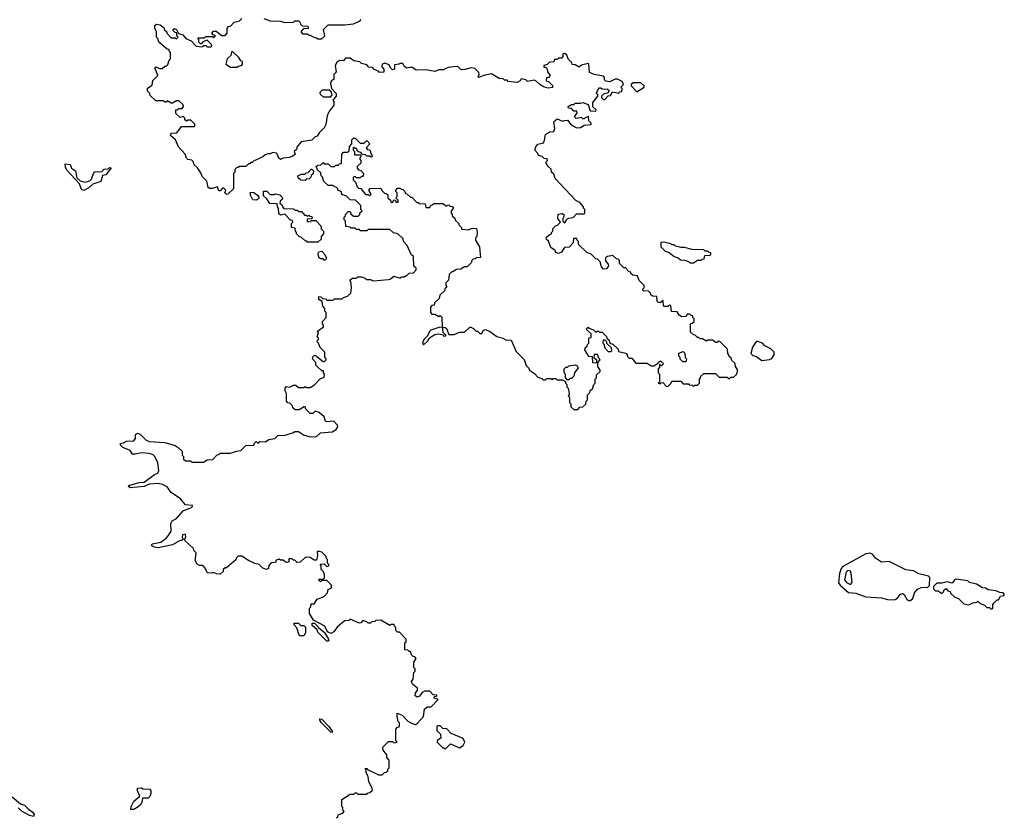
# Model space of a CAD drawing. Extents: x 2737958 to 2903317, y 894217 to 1030017.
# Tile 76 of 123: x 2828398 to 2836050, y 953270 to 959470. Entities that reach past the tile are written whole.
import ezdxf

# ---------------------------------------------------------------- set-up
doc = ezdxf.new("R2010")
doc.units = 0

msp = doc.modelspace()

# ---------------------------------------------------------------- linework, layer by layer
at = {"layer": '0CON05XD'}
for points in [[(2832633, 958687), (2832655, 958690), (2832683.6, 958653.6), (2832725, 958630), (2832755, 958632.5), (2832785, 958650), (2832840, 958655), (2832840, 958665), (2832820, 958685), (2832818.3, 958718.3), (2832791.7, 958708.3), (2832785, 958700), (2832775, 958700), (2832765, 958710), (2832723, 958703), (2832710, 958715), (2832730, 958745), (2832728.3, 958758.3), (2832705, 958760), (2832685, 958780), (2832661.7, 958781.7), (2832660, 958795), (2832685, 958810), (2832705, 958810), (2832715, 958820), (2832755, 958820), (2832775, 958827.5), (2832815, 958810), (2832831.7, 958761.7), (2832875, 958760), (2832878.3, 958768.3), (2832853, 958793), (2832852.5, 958827.5), (2832890, 958875), (2832890, 958885), (2832880, 958895), (2832890, 958925), (2832905, 958940), (2832915, 958940), (2832925, 958932.5), (2832965, 958930), (2832978.3, 958918.3), (2832968.3, 958901.7), (2832935, 958890), (2832920, 958875), (2832920, 958865), (2832935, 958850), (2832945, 958850), (2832971.7, 958878.3), (2832988.3, 958881.7), (2833005, 958910), (2833055, 958900), (2833061.7, 958908.3), (2833078.3, 958911.7), (2833080, 958935), (2833070, 958945), (2833090, 958965), (2833079.3, 958989.3), (2833045, 959007.5), (2833025, 959007.5), (2832985, 958987.5), (2832953, 958993), (2832943, 959003), (2832941.7, 959021.7), (2832935, 959030), (2832863, 959043), (2832825, 959060), (2832820, 959125), (2832815, 959130), (2832763, 959117), (2832745, 959100), (2832715, 959120), (2832691.7, 959121.7), (2832688.3, 959138.3), (2832661.7, 959161.7), (2832650, 959195), (2832635, 959207.5), (2832620, 959205), (2832620, 959185), (2832608.3, 959171.7), (2832585, 959170), (2832575, 959160), (2832555, 959160), (2832548.3, 959141.7), (2832515, 959140), (2832498.3, 959121.7), (2832470, 959115), (2832471.7, 959101.7), (2832485, 959100), (2832498.3, 959088.3), (2832500, 959065), (2832520, 959035), (2832508.3, 959021.7), (2832491.7, 959018.3), (2832490, 958995), (2832508.3, 958988.3), (2832538.3, 958958.3), (2832538.3, 958941.7), (2832505, 958937.5), (2832468.3, 958948.3), (2832440, 958965), (2832410, 958995), (2832395, 959000), (2832345, 958990), (2832331.7, 959001.7), (2832295, 959010), (2832286.4, 958993.6), (2832265, 958982.5), (2832195, 958990), (2832185, 959000), (2832165, 959000), (2832155, 959010), (2832123, 959013), (2832065, 959050), (2832004, 959036), (2831965, 959020), (2831960, 959025), (2831967.5, 959045), (2831965, 959060), (2831935, 959090), (2831906.1, 959096.1), (2831858.3, 959081.7), (2831835, 959081.2), (2831822.5, 959085), (2831805, 959102.5), (2831785, 959106.7), (2831730.7, 959099.3), (2831701.7, 959088.3), (2831695, 959080), (2831655, 959080), (2831625, 959067.5), (2831555, 959080), (2831478.3, 959078.3), (2831445, 959100), (2831405, 959092.5), (2831385, 959110), (2831375, 959130), (2831355, 959130), (2831347, 959123), (2831311.7, 959118.3), (2831310, 959085), (2831295, 959080), (2831280, 959095), (2831269.3, 959119.3), (2831235, 959131.2), (2831217.5, 959125), (2831212.5, 959115), (2831213, 959103), (2831227.5, 959085), (2831228.3, 959061.7), (2831195, 959060), (2831185, 959070), (2831151.7, 959081.7), (2831138.3, 959098.3), (2831111.7, 959101.7), (2831095, 959120), (2831055, 959130), (2831041.7, 959141.7), (2830995, 959150), (2830965, 959170), (2830930, 959170), (2830915, 959150), (2830885, 959152.5), (2830865, 959142.5), (2830850, 959115), (2830857, 959063), (2830840, 959045), (2830840, 959005), (2830821.7, 958998.3), (2830812.5, 958975), (2830820, 958935), (2830857, 958897), (2830857.5, 958875), (2830830, 958845), (2830840, 958835), (2830840, 958805), (2830800, 958755), (2830787, 958723), (2830777.5, 958655), (2830765, 958630), (2830725, 958590), (2830710, 958565), (2830695, 958560), (2830667, 958533), (2830585, 958520), (2830551.7, 958478.3), (2830548.3, 958461.7), (2830530, 958445), (2830538.3, 958421.7), (2830515, 958407.5), (2830491.7, 958398.3), (2830445, 958392.5), (2830425, 958382.5), (2830410, 958395), (2830410, 958405), (2830393, 958433), (2830365, 958436.7), (2830345, 958426.7), (2830325, 958427.5), (2830305, 958420), (2830287, 958403), (2830215, 958370), (2830205, 958360), (2830195, 958360), (2830185, 958350), (2830175, 958350), (2830155, 958330), (2830105, 958330), (2830095, 958320), (2830085, 958320), (2830070, 958305), (2830070, 958285), (2830060, 958275), (2830060, 958155), (2830015, 958112.5), (2830005, 958110), (2829993, 958123), (2830000, 958145), (2829985, 958160), (2829975, 958160), (2829955, 958140), (2829945, 958140), (2829935, 958170), (2829893, 958157), (2829875, 958157.5), (2829862.5, 958165), (2829852.5, 958215), (2829815, 958250), (2829805, 958280), (2829779.3, 958319.3), (2829752.5, 958342.5), (2829745, 958367.5), (2829735, 958377.5), (2829705, 958382.5), (2829695, 958392.5), (2829683.6, 958423.6), (2829632.7, 958482.7), (2829607.5, 958535), (2829570.7, 958570.7), (2829575, 958587.5), (2829618.3, 958591.7), (2829655, 958640), (2829755, 958640), (2829760, 958645), (2829758.3, 958658.3), (2829728.3, 958688.3), (2829705, 958690), (2829695, 958680), (2829681.7, 958691.7), (2829680, 958705), (2829668.3, 958718.3), (2829645, 958710), (2829611.7, 958741.7), (2829611.7, 958768.3), (2829625, 958770), (2829635, 958780), (2829660, 958780), (2829670, 958795), (2829668.3, 958808.3), (2829635, 958840), (2829615, 958840), (2829585, 958820), (2829575, 958820), (2829545, 958840), (2829535, 958830), (2829525, 958830), (2829515, 958840), (2829455, 958840), (2829411.7, 958881.7), (2829410, 958895), (2829390, 958915), (2829391.7, 958938.3), (2829428.3, 958961.7), (2829431.7, 958998.3), (2829470, 959035), (2829447.5, 959095), (2829455, 959102.5), (2829485, 959090), (2829505, 959090), (2829525, 959110), (2829535, 959110), (2829548.3, 959121.7), (2829560, 959155), (2829570, 959165), (2829570, 959215), (2829560, 959225), (2829558.3, 959238.3), (2829545, 959240), (2829480, 959295), (2829470, 959325), (2829460, 959335), (2829460, 959375), (2829446.7, 959405), (2829447.5, 959425), (2829460, 959435), (2829488.8, 959428.8), (2829510, 959415), (2829520, 959405), (2829520, 959395), (2829540, 959375), (2829540, 959365), (2829575, 959330), (2829605, 959330), (2829615, 959320), (2829630, 959335), (2829620, 959345), (2829618.3, 959368.3), (2829605, 959370), (2829590, 959385), (2829591.7, 959398.3), (2829605, 959400), (2829617.5, 959395), (2829631.7, 959361.7), (2829665, 959352.5), (2829690, 959325), (2829730, 959305), (2829770, 959265), (2829815, 959260), (2829825, 959270), (2829845, 959270), (2829855, 959260), (2829885, 959260), (2829890, 959265), (2829888.3, 959278.3), (2829855, 959310), (2829821.7, 959298.3), (2829808.3, 959281.7), (2829801.7, 959281.7), (2829790, 959295), (2829790, 959315), (2829781.7, 959328.3), (2829835, 959330), (2829845, 959340), (2829895, 959340), (2829905, 959330), (2829920, 959345), (2829901.7, 959351.7), (2829890, 959365), (2829905, 959380), (2829925, 959380), (2829968.3, 959348.3), (2829995, 959347.5), (2830010, 959365), (2830010, 959405), (2830021.7, 959418.3), (2830035, 959420), (2830065, 959450), (2830105, 959460), (2830125, 959480)], [(2830295, 959480), (2830345, 959460), (2830425, 959457.5), (2830455, 959447.5), (2830525, 959450), (2830535, 959460), (2830565, 959460), (2830578.3, 959448.3), (2830580, 959435), (2830591.7, 959421.7), (2830635, 959420), (2830640, 959415), (2830638.3, 959401.7), (2830605, 959400), (2830591.7, 959388.3), (2830582.5, 959375), (2830595, 959360), (2830635, 959360), (2830645, 959350), (2830655, 959350), (2830683, 959333), (2830705, 959330), (2830715, 959320), (2830745, 959320), (2830770, 959345), (2830760, 959395), (2830795, 959430), (2830925, 959430), (2830991.7, 959438.3), (2831045, 959460), (2831050, 959475)], [(2830085, 959100), (2830095, 959110), (2830117, 959113), (2830128.3, 959121.7), (2830130, 959145), (2830115, 959150), (2830100, 959175), (2830055, 959220), (2830045, 959220), (2830038.3, 959191.7), (2830010, 959165), (2830000, 959125), (2830035, 959100), (2830085, 959100)], [(2833195, 958910), (2833250, 958945), (2833250, 958955), (2833225, 958980), (2833165, 958980), (2833150, 958965), (2833150, 958955), (2833195, 958910)], [(2830815, 958870), (2830827, 958887), (2830818.3, 958908.3), (2830801.7, 958921.7), (2830748.3, 958921.7), (2830730, 958905), (2830731.7, 958891.7), (2830755, 958870), (2830815, 958870)], [(2830795, 958180), (2830761.7, 958211.7), (2830750, 958245), (2830740, 958255), (2830738.3, 958278.3), (2830711.7, 958301.7), (2830701.7, 958328.3), (2830715, 958340), (2830738.3, 958341.7), (2830755, 958360), (2830765, 958350), (2830795, 958350), (2830815, 958330), (2830845, 958330), (2830855, 958340), (2830875, 958340), (2830881.7, 958348.3), (2830898.3, 958351.7), (2830900, 958425), (2830915, 958440), (2830945, 958440), (2830958.3, 958451.7), (2830960, 958485), (2830980, 958505), (2830980, 958535), (2830991.7, 958548.3), (2831005, 958550), (2831045, 958510), (2831075, 958510), (2831095, 958530), (2831120, 958505), (2831090, 958475), (2831101.7, 958461.7), (2831118.3, 958458.3), (2831130, 958425), (2831140, 958415), (2831128.3, 958401.7), (2831115, 958410), (2831095, 958410), (2831085, 958420), (2831061.7, 958421.7), (2831048.3, 958438.3), (2831035, 958440), (2831021.7, 958451.7), (2831018.3, 958468.3), (2831005, 958470), (2830995, 958480), (2830990, 958475), (2830990, 958455), (2831000, 958445), (2831000, 958420), (2831045, 958420), (2831050, 958415), (2831050, 958405), (2831040, 958395), (2831040, 958385), (2831050, 958375), (2831050, 958355), (2831021.7, 958328.3), (2831020, 958315), (2831031.7, 958301.7), (2831048.3, 958298.3), (2831070, 958275), (2831068.3, 958251.7), (2831055, 958250), (2831045, 958240), (2831015, 958240), (2831005, 958250), (2830990, 958245), (2830990, 958225), (2831008.3, 958208.3), (2831021.7, 958171.7), (2831031.7, 958161.7), (2831048.3, 958158.3), (2831085, 958110), (2831105, 958110), (2831115, 958100), (2831130, 958115), (2831110, 958145), (2831121.7, 958158.3), (2831205, 958160), (2831211.7, 958141.7), (2831231.7, 958121.7), (2831245, 958120), (2831258.3, 958108.3), (2831260, 958085), (2831278.3, 958068.3), (2831285, 958050), (2831298.3, 958051.7), (2831305, 958070), (2831318.3, 958068.3), (2831321.7, 958051.7), (2831338.3, 958051.7), (2831338.3, 958068.3), (2831320, 958085), (2831330, 958095), (2831330, 958125), (2831320, 958135), (2831320, 958145), (2831335, 958160), (2831355, 958160), (2831361.7, 958151.7), (2831375, 958150), (2831390, 958135), (2831395, 958120), (2831410, 958115), (2831435, 958090), (2831445, 958090), (2831481.7, 958051.7), (2831495, 958050), (2831505, 958040), (2831548.3, 958038.3), (2831555, 958010), (2831585, 958010), (2831591.7, 958028.3), (2831605, 958030), (2831615, 958040), (2831685, 958040), (2831715, 958020), (2831721.7, 958028.3), (2831735, 958030), (2831741.7, 958021.7), (2831758.3, 958018.3), (2831770, 958005), (2831750, 957985), (2831750, 957965), (2831760, 957955), (2831760, 957945), (2831778.3, 957928.3), (2831781.7, 957911.7), (2831810, 957885), (2831810, 957875), (2831830, 957855), (2831831.7, 957841.7), (2831885, 957837.5), (2831915, 957850), (2831946.7, 957846.7), (2831952.5, 957815), (2831950, 957785), (2831940, 957775), (2831940, 957755), (2831970, 957705), (2831977, 957647), (2831978.3, 957621.7), (2831945, 957620), (2831938.3, 957611.7), (2831921.7, 957608.3), (2831910, 957595), (2831908.3, 957581.7), (2831875, 957550), (2831855, 957550), (2831825, 957530), (2831793, 957527), (2831765, 957510), (2831755, 957510), (2831735, 957490), (2831730, 957445), (2831710, 957425), (2831710, 957405), (2831718.3, 957391.7), (2831701.7, 957378.3), (2831698.3, 957361.7), (2831661.7, 957328.3), (2831658.3, 957301.7), (2831621.7, 957268.3), (2831618.3, 957251.7), (2831601.7, 957248.3), (2831590, 957235), (2831590, 957195), (2831601.7, 957181.7), (2831625, 957180), (2831655, 957162.5), (2831665, 957170), (2831677.5, 957157.5), (2831680, 957080), (2831705, 957077.5), (2831715, 957070), (2831731.7, 957021.7), (2831775, 957022.5), (2831815, 957040), (2831855, 957040), (2831895, 957080), (2831905, 957080), (2831925, 957070), (2831945, 957050), (2831955, 957050), (2831975, 957030), (2831988.3, 957031.7), (2832000, 957055), (2832015, 957062.5), (2832048.3, 957048.3), (2832105, 957007.5), (2832147, 956997), (2832175, 956982.5), (2832218.3, 956978.3), (2832255, 956890), (2832318.8, 956828.8), (2832333, 956783), (2832355, 956760), (2832360, 956745), (2832399.3, 956719.3), (2832425, 956690), (2832455, 956680), (2832465, 956670), (2832485, 956670), (2832495, 956680), (2832525, 956680), (2832535, 956670), (2832545, 956680), (2832565, 956680), (2832575, 956670), (2832615, 956670), (2832638.3, 956658.3), (2832640, 956645), (2832650, 956635), (2832650, 956615), (2832660, 956605), (2832667.5, 956565), (2832667.5, 956552.5), (2832660, 956545), (2832670, 956535), (2832670, 956495), (2832680, 956485), (2832681.7, 956461.7), (2832705, 956440), (2832735, 956440), (2832751.7, 956458.3), (2832775, 956460), (2832798.3, 956481.7), (2832800, 956505), (2832810, 956515), (2832810, 956555), (2832828.3, 956571.7), (2832831.7, 956588.3), (2832848.3, 956601.7), (2832860, 956635), (2832870, 956645), (2832870, 956675), (2832880, 956685), (2832881.7, 956708.3), (2832910, 956735), (2832910, 956745), (2832890, 956775), (2832890, 956805), (2832910, 956825), (2832900, 956835), (2832888.3, 956868.3), (2832861.7, 956868.3), (2832860, 956845), (2832880, 956825), (2832880, 956805), (2832875, 956800), (2832853, 956803), (2832848.3, 956848.3), (2832821.7, 956851.7), (2832790, 956905), (2832791.7, 956918.3), (2832808.3, 956931.7), (2832810, 956945), (2832820, 956955), (2832821.7, 956998.3), (2832840, 957000), (2832838.3, 957028.3), (2832800, 957065), (2832815, 957080), (2832821.7, 957071.7), (2832858.3, 957058.3), (2832875, 957040), (2832885, 957050), (2832895, 957050), (2832905, 957040), (2832925, 957040), (2832958.3, 957008.3), (2832960, 956995), (2832978.3, 956978.3), (2832981.7, 956961.7), (2832991.7, 956951.7), (2833008.3, 956948.3), (2833048.3, 956908.3), (2833051.7, 956891.7), (2833108.3, 956878.3), (2833120, 956865), (2833121.7, 956851.7), (2833135, 956840), (2833155, 956840), (2833185, 956800), (2833275, 956800), (2833305, 956780), (2833325, 956780), (2833360, 956800), (2833361.7, 956808.3), (2833378.3, 956818.3), (2833400, 956795), (2833385, 956780), (2833370, 956790), (2833370, 956765), (2833360, 956755), (2833360, 956725), (2833370, 956715), (2833370, 956655), (2833360, 956645), (2833375, 956640), (2833381.7, 956648.3), (2833395, 956650), (2833425, 956620), (2833438.3, 956621.7), (2833458.3, 956641.7), (2833465, 956660), (2833535, 956660), (2833555, 956640), (2833595, 956640), (2833601.7, 956631.7), (2833625, 956630), (2833635, 956620), (2833645, 956630), (2833665, 956630), (2833680, 956645), (2833680, 956675), (2833690, 956685), (2833691.7, 956698.3), (2833715, 956720), (2833805, 956720), (2833835, 956690), (2833895, 956690), (2833905, 956680), (2833915, 956680), (2833925, 956690), (2833945, 956690), (2833968.3, 956711.7), (2833980, 956745), (2833960, 956775), (2833958.3, 956798.3), (2833931.7, 956821.7), (2833928.3, 956838.3), (2833911.7, 956851.7), (2833910, 956865), (2833900, 956875), (2833898.3, 956908.3), (2833838.3, 956968.3), (2833825, 956970), (2833818.3, 956961.7), (2833805, 956960), (2833785, 956980), (2833745, 956980), (2833735, 956970), (2833705, 956990), (2833685, 956990), (2833675, 957000), (2833665, 957000), (2833648.3, 957018.3), (2833635, 957020), (2833611.7, 957041.7), (2833610, 957105), (2833625, 957110), (2833640, 957125), (2833640, 957145), (2833630, 957155), (2833628.3, 957168.3), (2833615, 957170), (2833605, 957180), (2833585, 957180), (2833578.3, 957161.7), (2833545, 957160), (2833523.6, 957173.6), (2833508.3, 957198.3), (2833463, 957203), (2833458.3, 957248.3), (2833445, 957250), (2833435, 957240), (2833405, 957240), (2833400, 957245), (2833398.3, 957288.3), (2833375, 957270), (2833360, 957275), (2833352.5, 957285), (2833348.3, 957318.3), (2833315, 957320), (2833301.7, 957331.7), (2833300, 957345), (2833285, 957360), (2833243.6, 957363.6), (2833240, 957375), (2833250, 957385), (2833250, 957405), (2833211.7, 957441.7), (2833198.3, 957478.3), (2833163, 957483), (2833150, 957495), (2833148.3, 957508.3), (2833135, 957510), (2833105, 957540), (2833091.7, 957541.7), (2833060, 957575), (2833058.3, 957598.3), (2833048.3, 957608.3), (2833035, 957610), (2833007, 957637), (2832965, 957630), (2832951.7, 957618.3), (2832950, 957595), (2832970.7, 957570.7), (2832973.3, 957555), (2832955.8, 957534.2), (2832935, 957531.2), (2832918.3, 957548.3), (2832908.3, 957588.3), (2832888.3, 957608.3), (2832875, 957610), (2832838.3, 957648.3), (2832805, 957660), (2832741.7, 957721.7), (2832740, 957745), (2832730, 957755), (2832728.3, 957768.3), (2832701.7, 957768.3), (2832700, 957735), (2832668.3, 957701.7), (2832631.7, 957698.3), (2832608.3, 957661.7), (2832585, 957652.5), (2832565, 957660), (2832560, 957675), (2832525, 957700), (2832508.3, 957748.3), (2832490, 957765), (2832491.7, 957778.3), (2832511.7, 957798.3), (2832530, 957805), (2832530, 957815), (2832540, 957825), (2832540, 957845), (2832561.7, 957868.3), (2832578.3, 957871.7), (2832600, 957895), (2832580, 957925), (2832582.5, 957957.5), (2832613.6, 957963.6), (2832626, 957956), (2832630, 957945), (2832620, 957925), (2832620, 957905), (2832635, 957890), (2832650.7, 957919.3), (2832665, 957927.5), (2832698.3, 957931.7), (2832725, 957960), (2832785, 957960), (2832790, 957965), (2832790, 957995), (2832780, 958005), (2832780, 958015), (2832750, 958050), (2832720, 958065), (2832560, 958235), (2832548.3, 958268.3), (2832530, 958285), (2832528.3, 958308.3), (2832505, 958330), (2832490, 958355), (2832490, 958365), (2832500, 958375), (2832498.3, 958388.3), (2832475, 958390), (2832457, 958407), (2832430, 958415), (2832425, 958430), (2832402.5, 958455), (2832408.3, 958481.7), (2832425, 958502.5), (2832468.3, 958511.7), (2832477.5, 958532.5), (2832483.6, 958576.4), (2832515, 958597.5), (2832548.3, 958601.7), (2832556.7, 958623.3), (2832550, 958675), (2832557.5, 958685), (2832575, 958700), (2832615, 958682.5), (2832633, 958687)], [(2828895, 958141.2), (2828878.8, 958148.8), (2828863, 958193), (2828765, 958300), (2828753, 958323), (2828751.7, 958348.3), (2828790, 958345), (2828800, 958315), (2828832.5, 958295), (2828841.7, 958241.7), (2828867.5, 958217.5), (2828905, 958206.7), (2828943, 958217), (2828955, 958230), (2828970, 958275), (2828981.7, 958288.3), (2829035, 958290), (2829053, 958307), (2829085, 958310), (2829095, 958320), (2829108.3, 958318.3), (2829066.4, 958263.6), (2829041.7, 958258.3), (2829028.3, 958211.7), (2828965, 958192.5), (2828936.1, 958163.9), (2828895, 958141.2)], [(2830615, 958220), (2830581.7, 958221.7), (2830561.7, 958241.7), (2830560, 958255), (2830585, 958270), (2830615, 958270), (2830621.7, 958278.3), (2830638.3, 958281.7), (2830661.7, 958308.3), (2830668.3, 958308.3), (2830680, 958295), (2830678.3, 958271.7), (2830661.7, 958258.3), (2830660, 958245), (2830648.3, 958231.7), (2830625, 958230), (2830615, 958220)], [(2831308.3, 954768.3), (2831285, 954770), (2831275, 954760), (2831205, 954802.5), (2831165, 954800), (2831158.3, 954791.7), (2831135, 954790), (2831125, 954780), (2831105, 954780), (2831095, 954790), (2831065, 954800), (2831048.3, 954781.7), (2831035, 954780), (2830965, 954810), (2830955, 954800), (2830925, 954796.7), (2830905, 954782.5), (2830865, 954747.5), (2830839.3, 954710.7), (2830815, 954697.5), (2830790.7, 954710.7), (2830770, 954755), (2830681.7, 954801.7), (2830650, 954855), (2830650, 954895), (2830660, 954905), (2830661.7, 954928.3), (2830685, 954930), (2830710, 954965), (2830763, 954987), (2830790, 955015), (2830795, 955040), (2830820, 955055), (2830820, 955075), (2830785, 955110), (2830745, 955110), (2830735, 955100), (2830720, 955115), (2830725, 955120), (2830755, 955120), (2830767.5, 955132.5), (2830767, 955157), (2830758.3, 955178.3), (2830740, 955195), (2830740, 955225), (2830731.7, 955238.3), (2830765, 955240), (2830785, 955220), (2830800, 955225), (2830800, 955235), (2830790, 955245), (2830790, 955275), (2830780, 955285), (2830778.3, 955298.3), (2830745, 955330), (2830727, 955337), (2830710, 955335), (2830712.5, 955305), (2830705, 955270), (2830685, 955270), (2830655, 955290), (2830625, 955292.5), (2830615, 955290), (2830577, 955253), (2830555, 955250), (2830535, 955270), (2830525, 955270), (2830515, 955280), (2830490, 955280), (2830490, 955255), (2830475, 955250), (2830463, 955253), (2830445, 955270), (2830425, 955270), (2830415, 955277.5), (2830391.7, 955268.3), (2830385, 955250), (2830351.7, 955248.3), (2830333.3, 955226.7), (2830330, 955205), (2830315, 955197.5), (2830287, 955207), (2830260, 955235), (2830225, 955243.8), (2830176.4, 955266.4), (2830125, 955300), (2830095, 955300), (2830080, 955285), (2830078.3, 955271.7), (2830005, 955210), (2829995, 955210), (2829980, 955195), (2829978.3, 955181.7), (2829955, 955160), (2829928.3, 955161.7), (2829905, 955172.5), (2829893, 955167), (2829855, 955170), (2829845, 955200), (2829828.3, 955218.3), (2829817, 955227), (2829795, 955227.5), (2829777, 955237), (2829762.5, 955265), (2829763, 955283), (2829770, 955325), (2829750, 955345), (2829748.3, 955358.3), (2829681.7, 955421.7), (2829680, 955435), (2829690, 955445), (2829685, 955470), (2829663.3, 955465), (2829660, 955445), (2829670, 955435), (2829657.5, 955422.5), (2829645, 955422.5), (2829585, 955388.8), (2829475, 955363.8), (2829445, 955368.8), (2829425, 955380), (2829423, 955387), (2829430, 955395), (2829495, 955410), (2829535, 955440), (2829555, 955460), (2829576, 955495), (2829573, 955553), (2829582.5, 955575), (2829615, 955593.3), (2829668.8, 955651.2), (2829738.3, 955681.7), (2829740, 955695), (2829685, 955700), (2829647.5, 955745), (2829573.6, 955793.6), (2829545, 955840), (2829506.4, 955856.4), (2829473.9, 955863.9), (2829405, 955860.8), (2829365, 955840.8), (2829255, 955830), (2829240, 955845), (2829245, 955850), (2829325, 955873.8), (2829365, 955876.2), (2829445, 955934), (2829470, 955945), (2829480, 955965), (2829470.8, 956025), (2829448.6, 956075), (2829435, 956087.5), (2829405, 956098.8), (2829343, 956103), (2829296.2, 956093.8), (2829273.9, 956093.9), (2829255, 956122.5), (2829200, 956145), (2829181.7, 956161.7), (2829180, 956175), (2829205, 956180), (2829226.7, 956193.3), (2829285, 956197.5), (2829296.4, 956213.6), (2829297.5, 956245), (2829313.8, 956256.2), (2829335, 956248.8), (2829381.2, 956201.2), (2829405, 956190), (2829525, 956182.5), (2829605, 956160), (2829630, 956145), (2829660, 956115), (2829660, 956085), (2829670, 956075), (2829670, 956055), (2829685, 956040), (2829725, 956040), (2829735, 956030), (2829825, 956030), (2829855, 956050), (2829898.3, 956051.7), (2829931.7, 956088.3), (2829945, 956090), (2829955, 956100), (2830035, 956100), (2830083, 956117), (2830115, 956120), (2830155, 956160), (2830218.3, 956161.7), (2830221.7, 956178.3), (2830235, 956190), (2830245, 956180), (2830255, 956180), (2830265, 956190), (2830305, 956187.5), (2830335, 956207.5), (2830380, 956215), (2830403, 956237), (2830461.7, 956241.7), (2830525, 956260), (2830535, 956270), (2830565, 956270), (2830603, 956243), (2830655, 956227.5), (2830705, 956230), (2830735, 956257.5), (2830825, 956267.5), (2830857.5, 956285), (2830870, 956305), (2830868.3, 956318.3), (2830838.3, 956348.3), (2830783, 956343), (2830775, 956350), (2830763, 956383), (2830725, 956417.5), (2830695, 956427.5), (2830675, 956410), (2830655, 956410), (2830621.7, 956441.7), (2830615, 956460), (2830605, 956460), (2830571.7, 956438.3), (2830538.3, 956438.3), (2830521.7, 956451.7), (2830518.3, 956468.3), (2830498.3, 956488.3), (2830481.7, 956491.7), (2830470, 956505), (2830470, 956565), (2830460, 956585), (2830460, 956605), (2830471.7, 956618.3), (2830495, 956612.5), (2830525, 956630), (2830545, 956630), (2830565, 956610), (2830605, 956610), (2830615, 956620), (2830625, 956610), (2830655, 956610), (2830688.3, 956631.7), (2830731.7, 956678.3), (2830765, 956690), (2830767.5, 956715), (2830760, 956725), (2830760, 956740), (2830745, 956740), (2830711.7, 956771.7), (2830700, 956785), (2830700, 956805), (2830672.5, 956835), (2830677.5, 956855), (2830695, 956862.5), (2830755, 956812.5), (2830767.5, 956812.5), (2830780, 956825), (2830780, 956835), (2830770, 956845), (2830770, 956885), (2830731.7, 956921.7), (2830720, 956955), (2830710, 956965), (2830710, 956975), (2830720, 956985), (2830720, 956995), (2830710, 957005), (2830720, 957035), (2830710, 957045), (2830758.3, 957081.7), (2830760, 957095), (2830750, 957105), (2830750, 957125), (2830780, 957155), (2830780, 957195), (2830770, 957205), (2830770, 957225), (2830753, 957243), (2830748.3, 957278.3), (2830722.5, 957295), (2830721.7, 957318.3), (2830737, 957317), (2830751.7, 957301.7), (2830775, 957300), (2830785, 957290), (2830835, 957290), (2830845, 957300), (2830905, 957300), (2830915, 957310), (2830945, 957320), (2830970, 957345), (2830977, 957387), (2830970, 957435), (2830960, 957445), (2830985, 957460), (2831015, 957460), (2831025, 957470), (2831055, 957470), (2831081.7, 957461.7), (2831095, 957450), (2831125, 957450), (2831145, 957440), (2831265, 957450), (2831277, 957453), (2831305, 957476.7), (2831355, 957460), (2831365, 957470), (2831385, 957470), (2831395, 957480), (2831405, 957480), (2831425, 957500), (2831458.3, 957501.7), (2831480, 957525), (2831478.3, 957538.3), (2831460, 957555), (2831458.3, 957628.3), (2831440, 957645), (2831410, 957715), (2831383, 957743), (2831375, 957770), (2831336.2, 957806.2), (2831303, 957813), (2831275, 957840), (2831105, 957840), (2831095, 957830), (2831045, 957830), (2831038.3, 957838.3), (2831015, 957840), (2831005, 957850), (2830975, 957850), (2830967, 957857), (2830931.7, 957861.7), (2830930, 957905), (2830920, 957915), (2830920, 957935), (2830930, 957945), (2830930, 957955), (2830951.7, 957978.3), (2830965, 957980), (2830971.7, 957961.7), (2830991.7, 957941.7), (2831028.3, 957941.7), (2831040, 957955), (2831041.7, 957968.3), (2831060, 957985), (2831050, 957995), (2831050, 958025), (2831008.3, 958068.3), (2830965, 958070), (2830938.3, 958098.3), (2830901.7, 958111.7), (2830898.3, 958128.3), (2830888.3, 958138.3), (2830871.7, 958141.7), (2830870, 958155), (2830858.3, 958168.3), (2830845, 958170), (2830835, 958180), (2830795, 958180)], [(2830235, 958067.5), (2830210.7, 958070.7), (2830192.5, 958105), (2830191.7, 958128.3), (2830217, 958127), (2830246.4, 958106.4), (2830260, 958085), (2830245, 958072.5), (2830235, 958067.5)], [(2830715, 957740), (2830635, 957740), (2830628.3, 957748.3), (2830615, 957750), (2830585, 957780), (2830571.7, 957781.7), (2830550, 957805), (2830550, 957815), (2830540, 957825), (2830538.3, 957848.3), (2830510, 957855), (2830510, 957885), (2830520, 957895), (2830518.3, 957908.3), (2830501.7, 957911.7), (2830458.3, 957958.3), (2830425, 957950), (2830411.7, 957961.7), (2830410, 958005), (2830400, 958015), (2830398.3, 958038.3), (2830341.7, 958041.7), (2830318.3, 958078.3), (2830291.7, 958101.7), (2830293.6, 958136.4), (2830317.5, 958137.5), (2830345, 958110), (2830375, 958110), (2830385, 958117.5), (2830418.3, 958108.3), (2830440, 958085), (2830440, 958075), (2830421.7, 958058.3), (2830420, 958045), (2830438.3, 958028.3), (2830440, 958015), (2830451.7, 958001.7), (2830525, 958000), (2830535, 957990), (2830555, 957990), (2830565, 957980), (2830588.3, 957978.3), (2830611.7, 957951.7), (2830625, 957950), (2830635, 957940), (2830645, 957950), (2830651.7, 957941.7), (2830665, 957940), (2830670, 957935), (2830668.3, 957921.7), (2830631.7, 957918.3), (2830631.7, 957901.7), (2830655, 957900), (2830665, 957910), (2830698.3, 957908.3), (2830738.3, 957868.3), (2830740, 957845), (2830760, 957825), (2830760, 957805), (2830740, 957785), (2830740, 957765), (2830715, 957740)], [(2833635, 957580), (2833665, 957600), (2833695, 957600), (2833701.7, 957608.3), (2833718.3, 957611.7), (2833721.7, 957638.3), (2833765, 957640), (2833770, 957645), (2833768.3, 957658.3), (2833755, 957660), (2833745, 957670), (2833725, 957670), (2833715, 957680), (2833625, 957682.5), (2833565, 957700), (2833535, 957700), (2833495, 957710), (2833485, 957720), (2833465, 957720), (2833457, 957727), (2833405, 957740), (2833381.7, 957738.3), (2833380, 957705), (2833415, 957670), (2833445, 957660), (2833485, 957630), (2833515, 957620), (2833533, 957603), (2833565, 957600), (2833595, 957590), (2833605, 957580), (2833635, 957580)], [(2830775, 957600), (2830765, 957600), (2830755, 957610), (2830735, 957610), (2830721.7, 957621.7), (2830717.5, 957655), (2830723.3, 957666.7), (2830745, 957670), (2830770, 957645), (2830782.5, 957615), (2830775, 957600)], [(2831535, 956942.5), (2831570, 956975), (2831581.7, 956998.3), (2831625, 957022.5), (2831655, 957027.5), (2831685, 957020), (2831695, 957010), (2831708.3, 957011.7), (2831708.3, 957018.3), (2831688.3, 957038.3), (2831687.5, 957067.5), (2831680, 957080), (2831655, 957077.5), (2831593.6, 957056.4), (2831582.5, 957045), (2831568.3, 957011.7), (2831537.5, 956985), (2831527.5, 956955), (2831535, 956942.5)], [(2832995, 956890), (2833000, 956895), (2832998.3, 956918.3), (2832961.7, 956951.7), (2832960, 956965), (2832948.3, 956978.3), (2832931.7, 956978.3), (2832930, 956955), (2832940, 956945), (2832941.7, 956921.7), (2832971.7, 956891.7), (2832995, 956890)], [(2834165, 956820), (2834185, 956822.5), (2834225, 956827.5), (2834243, 956837), (2834262.5, 956865), (2834262.5, 956885), (2834235, 956912.5), (2834190, 956935), (2834170, 956955), (2834125, 956970), (2834092.5, 956925), (2834080, 956875), (2834095, 956860), (2834125, 956852.5), (2834165, 956820)], [(2833575, 956810), (2833555, 956810), (2833531.7, 956831.7), (2833530, 956845), (2833520, 956855), (2833521.7, 956878.3), (2833555, 956890), (2833568.3, 956878.3), (2833570, 956845), (2833580, 956835), (2833575, 956810)], [(2832665, 956670), (2832651.7, 956671.7), (2832638.3, 956688.3), (2832640, 956715), (2832630, 956725), (2832630, 956755), (2832641.7, 956768.3), (2832655, 956770), (2832665, 956780), (2832715, 956787.5), (2832729.3, 956779.3), (2832737, 956763), (2832710, 956725), (2832705, 956700), (2832685, 956680), (2832675, 956680), (2832665, 956670)], [(2835315, 954952.5), (2835338.3, 954971.7), (2835353.3, 955015), (2835375, 955042.5), (2835405, 955057.5), (2835455, 955060), (2835468.3, 955071.7), (2835470, 955135), (2835460, 955145), (2835385, 955162.5), (2835345, 955186.9), (2835285, 955194.2), (2835155, 955257.5), (2835095, 955252.9), (2835049.4, 955285), (2835024.7, 955314.7), (2835005, 955323.8), (2834975, 955317.3), (2834795, 955220.4), (2834780.8, 955205), (2834768, 955165), (2834762.2, 955092.2), (2834773.4, 955073.4), (2834838.1, 955018.1), (2834895, 955011.1), (2834974.4, 954984.4), (2835095.3, 954975.3), (2835142.3, 954962.3), (2835195, 954960.7), (2835215, 954967.9), (2835243.1, 955005), (2835258.8, 955008.8), (2835271.9, 955001.9), (2835295, 954960), (2835315, 954952.5)], [(2834855, 955080.6), (2834867.1, 955095), (2834860, 955165), (2834854, 955184), (2834835, 955188), (2834821.4, 955175), (2834807.9, 955115), (2834822.5, 955095), (2834855, 955080.6)], [(2835955, 954890), (2835960, 954895), (2835960, 954925), (2835971.7, 954938.3), (2835995, 954960), (2836005, 954960), (2836021.7, 954988.3), (2836050, 954995), (2836050, 955005), (2836040, 955015), (2836015, 955017.5), (2835985, 955030), (2835925, 955037.5), (2835905, 955050), (2835880, 955055), (2835835, 955082.5), (2835780, 955095), (2835767, 955107), (2835675, 955120), (2835663.6, 955116.4), (2835645, 955090), (2835605, 955100), (2835565, 955090), (2835525, 955090), (2835500, 955065), (2835500, 955045), (2835515, 955030), (2835535, 955030), (2835565, 955010), (2835578.3, 955021.7), (2835581.7, 955038.3), (2835598.3, 955048.3), (2835611.7, 955031.7), (2835630, 955025), (2835631.7, 955011.7), (2835665, 954980), (2835695, 954970), (2835735, 954930), (2835775, 954922.5), (2835805, 954937.5), (2835837.5, 954942.5), (2835845, 954950), (2835861.7, 954931.7), (2835895, 954920), (2835915, 954900), (2835935, 954900), (2835945, 954890), (2835955, 954890)], [(2830605, 954680), (2830575, 954680), (2830570, 954685), (2830551.7, 954741.7), (2830530, 954765), (2830531.7, 954778.3), (2830565, 954780), (2830581.7, 954761.7), (2830605, 954760), (2830618.3, 954748.3), (2830620, 954705), (2830605, 954680)], [(2830795, 954640), (2830785, 954640), (2830715, 954710), (2830708.3, 954728.3), (2830671.7, 954761.7), (2830671.7, 954778.3), (2830688.3, 954778.3), (2830721.7, 954741.7), (2830766.7, 954706.7), (2830797.5, 954655), (2830800, 954645), (2830795, 954640)], [(2830860, 953265), (2830870, 953275), (2830871.7, 953288.3), (2830908.3, 953301.7), (2830920, 953315), (2830910, 953325), (2830910, 953345), (2830900, 953355), (2830901.7, 953408.3), (2830965, 953450), (2830995, 953450), (2831005, 953460), (2831015, 953460), (2831025, 953450), (2831095, 953450), (2831101.7, 953458.3), (2831118.3, 953461.7), (2831138.3, 953481.7), (2831137, 953497), (2831110, 953545), (2831107, 953587), (2831090, 953615), (2831090, 953635), (2831081.7, 953648.3), (2831095, 953650), (2831101.7, 953641.7), (2831185, 953600), (2831215, 953600), (2831231.7, 953618.3), (2831245, 953620), (2831258.3, 953631.7), (2831260, 953645), (2831270, 953655), (2831270, 953715), (2831250, 953735), (2831250, 953755), (2831223, 953793), (2831220, 953815), (2831265, 953860), (2831295, 953860), (2831305, 953850), (2831330, 953855), (2831320, 953865), (2831320, 953955), (2831331.7, 953968.3), (2831350, 953975), (2831350, 954005), (2831340, 954015), (2831330, 954055), (2831331.7, 954078.3), (2831370, 954065), (2831415, 954017.5), (2831448.3, 953998.3), (2831475, 953992.5), (2831489.3, 954000.7), (2831537, 954053), (2831545, 954110), (2831565, 954130), (2831595, 954130), (2831650, 954185), (2831620, 954195), (2831621.7, 954208.3), (2831638.3, 954211.7), (2831638.3, 954218.3), (2831611.7, 954221.7), (2831585, 954250), (2831545, 954250), (2831525, 954240), (2831505, 954212.5), (2831486.4, 954203.6), (2831470, 954215), (2831473.3, 954236.7), (2831490, 954255), (2831490, 954275), (2831450, 954305), (2831442.5, 954325), (2831456.4, 954343.6), (2831460, 954395), (2831470, 954405), (2831470, 954425), (2831460, 954435), (2831460, 954475), (2831480, 954505), (2831468.3, 954518.3), (2831455, 954520), (2831441.7, 954531.7), (2831435, 954560), (2831425, 954560), (2831415, 954570), (2831391.7, 954571.7), (2831390, 954625), (2831400, 954635), (2831400, 954655), (2831348.3, 954708.3), (2831335, 954710), (2831321.7, 954721.7), (2831320, 954745), (2831310, 954755), (2831308.3, 954768.3)], [(2830825, 953930), (2830815, 953932.5), (2830743.3, 954005), (2830730, 954025), (2830730, 954035), (2830745, 954032.5), (2830800, 953975), (2830825, 953940), (2830825, 953930)], [(2831705, 953800), (2831745, 953840), (2831815, 953810), (2831843, 953827), (2831857.5, 953855), (2831843.3, 953883.3), (2831751.7, 953921.7), (2831718.3, 953958.3), (2831685, 953960), (2831665, 953980), (2831645, 953980), (2831640, 953975), (2831640, 953945), (2831667, 953917), (2831670, 953885), (2831641.7, 953868.3), (2831643, 953853), (2831685, 953810), (2831695, 953810), (2831705, 953800)], [(2829285, 953330), (2829261.7, 953331.7), (2829263.3, 953355), (2829283.6, 953396.4), (2829330, 953435), (2829312.5, 953475), (2829312.5, 953497.5), (2829345, 953500), (2829355, 953492.5), (2829409.3, 953489.3), (2829417.5, 953475), (2829417.5, 953455), (2829408.3, 953431.7), (2829395, 953420), (2829351.7, 953418.3), (2829347.5, 953385), (2829339.3, 953370.7), (2829319.3, 953350.7), (2829285, 953330)], [(2828339.4, 953429.4), (2828403.9, 953373.9), (2828435, 953363.3), (2828465, 953333.3), (2828495, 953313.8), (2828508.8, 953295), (2828505, 953277.5), (2828475, 953283.8), (2828415.7, 953315.7), (2828385, 953342.5)]]:
    msp.add_lwpolyline(points, dxfattribs=at)

doc.saveas('drawing.dxf')
